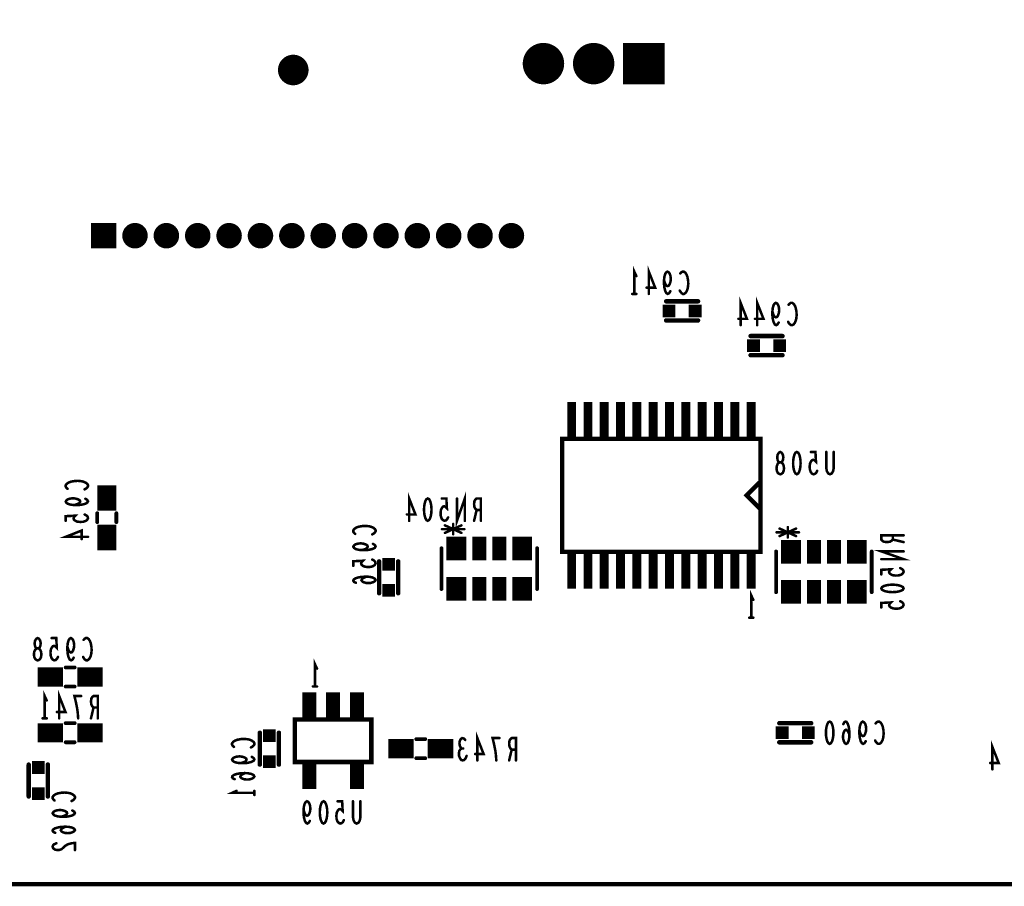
# Model space of a CAD drawing. Extents: x 0 to 8.86, y -3.29 to 6.3.
# Tile 4 of 129: x 1.41 to 2.95, y 0 to 1.36. Entities that reach past the tile are written whole.
import ezdxf

# ---------------------------------------------------------------- set-up
doc = ezdxf.new("R2010")
doc.units = 0
doc.layers.get('0').update_dxf_attribs({"color": 3, "linetype": 'CONTINUOUS'})

# ---------------------------------------------------------------- blocks, each defined once
blk = doc.blocks.new('PAD_R1')
at = {"const_width": 0.5}
blk.add_lwpolyline([(0.25, 0, 1), (-0.25, 0, 1)], format="xyb", close=True, dxfattribs=at)
blk = doc.blocks.new('PAD_S1')
at = {"const_width": 1}
blk.add_lwpolyline([(-0.5, 0), (0.5, 0)], dxfattribs=at)

msp = doc.modelspace()

# ---------------------------------------------------------------- linework, layer by layer
for points, const_width in [([(0, 0), (0, 6.29921), (8.85827, 6.29921), (8.85827, 0)], 0.007), ([(2.57051, 0.52142), (2.25949, 0.52142), (2.25949, 0.69858), (2.57051, 0.69858)], 0.007), ([(2.6015, 0.64313), (2.59963, 0.64371), (2.5975, 0.64546), (2.59617, 0.64838), (2.59563, 0.65246), (2.59617, 0.65655), (2.59777, 0.66005), (2.60017, 0.6618), (2.60283, 0.6618), (2.60443, 0.66296), (2.60577, 0.66588), (2.6063, 0.66996), (2.6055, 0.67405), (2.60363, 0.67696), (2.6015, 0.67813), (2.59937, 0.67696), (2.5975, 0.67405), (2.5967, 0.66996), (2.59723, 0.66588), (2.59857, 0.66296), (2.60017, 0.6618), (2.60283, 0.6618), (2.60523, 0.66005), (2.60683, 0.65655), (2.60737, 0.65246), (2.60683, 0.64838), (2.6055, 0.64546), (2.60337, 0.64371)], 0.004), ([(2.6275, 0.67813), (2.62963, 0.67696), (2.63123, 0.67405), (2.6323, 0.67055), (2.6331, 0.66588), (2.63337, 0.66063), (2.6331, 0.65538), (2.6323, 0.65071), (2.63123, 0.64721), (2.62963, 0.6443), (2.6275, 0.64313), (2.62537, 0.6443), (2.62377, 0.64721), (2.6227, 0.65071), (2.6219, 0.65538), (2.62163, 0.66063), (2.6219, 0.66588), (2.6227, 0.67055), (2.62377, 0.67405), (2.62537, 0.67696)], 0.004), ([(2.0485, 0.60513), (2.05063, 0.60396), (2.05223, 0.60105), (2.0533, 0.59755), (2.0541, 0.59288), (2.05437, 0.58763), (2.0541, 0.58238), (2.0533, 0.57771), (2.05223, 0.57421), (2.05063, 0.5713), (2.0485, 0.57013), (2.04637, 0.5713), (2.04477, 0.57421), (2.0437, 0.57771), (2.0429, 0.58238), (2.04263, 0.58763), (2.0429, 0.59288), (2.0437, 0.59755), (2.04477, 0.60105), (2.04637, 0.60396)], 0.004), ([(2.76, 0.464), (2.76117, 0.46613), (2.76408, 0.46773), (2.76758, 0.4688), (2.77225, 0.4696), (2.7775, 0.46987), (2.78275, 0.4696), (2.78742, 0.4688), (2.79092, 0.46773), (2.79383, 0.46613), (2.795, 0.464), (2.79383, 0.46187), (2.79092, 0.46027), (2.78742, 0.4592), (2.78275, 0.4584), (2.7775, 0.45813), (2.77225, 0.4584), (2.76758, 0.4592), (2.76408, 0.46027), (2.76117, 0.46187)], 0.004), ([(1.4365, 0.35113), (1.43463, 0.35171), (1.4325, 0.35346), (1.43117, 0.35638), (1.43063, 0.36046), (1.43117, 0.36455), (1.43277, 0.36805), (1.43517, 0.3698), (1.43783, 0.3698), (1.43943, 0.37096), (1.44077, 0.37388), (1.4413, 0.37796), (1.4405, 0.38205), (1.43863, 0.38496), (1.4365, 0.38613), (1.43437, 0.38496), (1.4325, 0.38205), (1.4317, 0.37796), (1.43223, 0.37388), (1.43357, 0.37096), (1.43517, 0.3698), (1.43783, 0.3698), (1.44023, 0.36805), (1.44183, 0.36455), (1.44237, 0.36046), (1.44183, 0.35638), (1.4405, 0.35346), (1.43837, 0.35171)], 0.004), ([(1.84, 0.1916), (1.84, 0.2584), (1.96, 0.2584), (1.96, 0.1916), (1.84, 0.1916), (1.84, 0.2584), (1.96, 0.2584), (1.96, 0.1916)], 0.007), ([(2.679, 0.255), (2.68113, 0.25383), (2.68273, 0.25092), (2.6838, 0.24742), (2.6846, 0.24275), (2.68487, 0.2375), (2.6846, 0.23225), (2.6838, 0.22758), (2.68273, 0.22408), (2.68113, 0.22117), (2.679, 0.22), (2.67687, 0.22117), (2.67527, 0.22408), (2.6742, 0.22758), (2.6734, 0.23225), (2.67313, 0.2375), (2.6734, 0.24275), (2.6742, 0.24742), (2.67527, 0.25092), (2.67687, 0.25383)], 0.004), ([(1.885, 0.13), (1.88713, 0.12883), (1.88873, 0.12592), (1.8898, 0.12242), (1.8906, 0.11775), (1.89087, 0.1125), (1.8906, 0.10725), (1.8898, 0.10258), (1.88873, 0.09908), (1.88713, 0.09617), (1.885, 0.095), (1.88287, 0.09617), (1.88127, 0.09908), (1.8802, 0.10258), (1.8794, 0.10725), (1.87913, 0.1125), (1.8794, 0.11775), (1.8802, 0.12242), (1.88127, 0.12592), (1.88287, 0.12883)], 0.004)]:
    msp.add_lwpolyline(points, close=True, dxfattribs=dict(const_width=const_width))
for points, const_width in [([(2.3725, 0.92613), (2.3725, 0.96113), (2.3757, 0.95413)], 0.004), ([(2.3953, 0.92613), (2.3953, 0.96113), (2.40517, 0.93605), (2.39183, 0.93605)], 0.004), ([(2.42903, 0.93021), (2.42717, 0.9273), (2.42503, 0.92613), (2.4229, 0.9273), (2.42103, 0.9308), (2.4197, 0.93605), (2.41917, 0.9413), (2.41917, 0.94771), (2.4197, 0.95296), (2.42103, 0.95763), (2.42263, 0.95996), (2.4245, 0.96113), (2.42663, 0.95996), (2.42823, 0.95763), (2.4293, 0.95413), (2.42983, 0.94946), (2.4293, 0.94538), (2.42797, 0.9413), (2.42637, 0.93896), (2.4245, 0.93838), (2.42237, 0.93955), (2.42077, 0.94246), (2.41917, 0.94771)], 0.004), ([(2.44463, 0.95821), (2.44623, 0.95996), (2.4481, 0.96113), (2.45023, 0.96113), (2.45263, 0.95938), (2.4545, 0.95646), (2.45583, 0.95296), (2.4569, 0.94713), (2.45717, 0.94188), (2.45663, 0.93663), (2.45583, 0.93313), (2.45423, 0.92963), (2.45237, 0.9273), (2.4505, 0.92613), (2.44863, 0.92613), (2.44677, 0.9273), (2.44517, 0.92905), (2.44383, 0.93138)], 0.004), ([(2.3757, 0.92613), (2.3693, 0.92613)], 0.004), ([(2.47248, 0.91451), (2.42248, 0.91451)], 0.007), ([(2.47248, 0.91451), (2.42248, 0.91451)], 0.007), ([(2.5393, 0.87713), (2.5393, 0.91213), (2.54917, 0.88705), (2.53583, 0.88705)], 0.004), ([(2.5653, 0.87713), (2.5653, 0.91213), (2.57517, 0.88705), (2.56183, 0.88705)], 0.004), ([(2.59903, 0.88121), (2.59717, 0.8783), (2.59503, 0.87713), (2.5929, 0.8783), (2.59103, 0.8818), (2.5897, 0.88705), (2.58917, 0.8923), (2.58917, 0.89871), (2.5897, 0.90396), (2.59103, 0.90863), (2.59263, 0.91096), (2.5945, 0.91213), (2.59663, 0.91096), (2.59823, 0.90863), (2.5993, 0.90513), (2.59983, 0.90046), (2.5993, 0.89638), (2.59797, 0.8923), (2.59637, 0.88996), (2.5945, 0.88938), (2.59237, 0.89055), (2.59077, 0.89346), (2.58917, 0.89871)], 0.004), ([(2.61463, 0.90921), (2.61623, 0.91096), (2.6181, 0.91213), (2.62023, 0.91213), (2.62263, 0.91038), (2.6245, 0.90746), (2.62583, 0.90396), (2.6269, 0.89813), (2.62717, 0.89288), (2.62663, 0.88763), (2.62583, 0.88413), (2.62423, 0.88063), (2.62237, 0.8783), (2.6205, 0.87713), (2.61863, 0.87713), (2.61677, 0.8783), (2.61517, 0.88005), (2.61383, 0.88238)], 0.004), ([(2.47248, 0.88451), (2.42248, 0.88451)], 0.007), ([(2.47248, 0.88451), (2.42248, 0.88451)], 0.007), ([(2.605, 0.86), (2.555, 0.86)], 0.007), ([(2.605, 0.86), (2.555, 0.86)], 0.007), ([(2.605, 0.83), (2.555, 0.83)], 0.007), ([(2.605, 0.83), (2.555, 0.83)], 0.007), ([(2.27425, 0.69654), (2.27425, 0.75654)], 0.014), ([(2.29984, 0.69654), (2.29984, 0.75654)], 0.014), ([(2.32543, 0.69654), (2.32543, 0.75654)], 0.014), ([(2.35102, 0.69654), (2.35102, 0.75654)], 0.014), ([(2.37661, 0.69654), (2.37661, 0.75654)], 0.014), ([(2.4022, 0.69654), (2.4022, 0.75654)], 0.014), ([(2.4278, 0.69654), (2.4278, 0.75654)], 0.014), ([(2.45339, 0.69654), (2.45339, 0.75654)], 0.014), ([(2.47898, 0.69654), (2.47898, 0.75654)], 0.014), ([(2.50457, 0.69654), (2.50457, 0.75654)], 0.014), ([(2.53016, 0.69654), (2.53016, 0.75654)], 0.014), ([(2.55575, 0.69654), (2.55575, 0.75654)], 0.014), ([(2.26145, 0.52142), (2.25949, 0.52142), (2.25949, 0.69858), (2.26145, 0.69858)], 0.007), ([(2.56855, 0.69858), (2.57051, 0.69858), (2.57051, 0.52142), (2.56855, 0.52142)], 0.007), ([(2.65937, 0.64838), (2.65777, 0.64546), (2.6559, 0.64371), (2.6535, 0.64313), (2.6511, 0.6443), (2.64923, 0.64663), (2.6479, 0.65071), (2.64763, 0.65538), (2.64817, 0.66005), (2.6495, 0.66296), (2.65137, 0.6653), (2.65323, 0.66588), (2.6551, 0.6653), (2.6575, 0.66296), (2.6567, 0.67813), (2.6495, 0.67813)], 0.004), ([(2.68537, 0.67813), (2.68537, 0.65305), (2.6843, 0.6478), (2.68217, 0.6443), (2.6795, 0.64313), (2.67683, 0.6443), (2.6747, 0.6478), (2.67363, 0.65305), (2.67363, 0.67813)], 0.004), ([(1.48342, 0.62026), (1.48167, 0.62186), (1.4805, 0.62373), (1.4805, 0.62586), (1.48225, 0.62826), (1.48517, 0.63013), (1.48867, 0.63146), (1.4945, 0.63253), (1.49975, 0.6328), (1.505, 0.63226), (1.5085, 0.63146), (1.512, 0.62986), (1.51433, 0.628), (1.5155, 0.62613), (1.5155, 0.62426), (1.51433, 0.6224), (1.51258, 0.6208), (1.51025, 0.61946)], 0.004), ([(1.545, 0.586), (1.545, 0.626)], 0.03), ([(2.56855, 0.62969), (2.54886, 0.61), (2.56855, 0.59031)], 0.007), ([(2.56855, 0.62969), (2.54886, 0.61), (2.56855, 0.59031)], 0.007), ([(1.51142, 0.60466), (1.51433, 0.6028), (1.5155, 0.60066), (1.51433, 0.59853), (1.51083, 0.59666), (1.50558, 0.59533), (1.50033, 0.5948), (1.49392, 0.5948), (1.48867, 0.59533), (1.484, 0.59666), (1.48167, 0.59826), (1.4805, 0.60013), (1.48167, 0.60226), (1.484, 0.60386), (1.4875, 0.60493), (1.49217, 0.60546), (1.49625, 0.60493), (1.50033, 0.6036), (1.50267, 0.602), (1.50325, 0.60013), (1.50208, 0.598), (1.49917, 0.5964), (1.49392, 0.5948)], 0.004), ([(2.0193, 0.57013), (2.0193, 0.60513), (2.02917, 0.58005), (2.01583, 0.58005)], 0.004), ([(2.08037, 0.57538), (2.07877, 0.57246), (2.0769, 0.57071), (2.0745, 0.57013), (2.0721, 0.5713), (2.07023, 0.57363), (2.0689, 0.57771), (2.06863, 0.58238), (2.06917, 0.58705), (2.0705, 0.58996), (2.07237, 0.5923), (2.07423, 0.59288), (2.0761, 0.5923), (2.0785, 0.58996), (2.0777, 0.60513), (2.0705, 0.60513)], 0.004), ([(2.10663, 0.57013), (2.10663, 0.60513), (2.09437, 0.57013), (2.09437, 0.60513)], 0.004), ([(2.13183, 0.57013), (2.13183, 0.60513), (2.12517, 0.60513), (2.12303, 0.60338), (2.1217, 0.60105), (2.12117, 0.59638), (2.1217, 0.59171), (2.1233, 0.5888), (2.12517, 0.58705), (2.13183, 0.58705)], 0.004), ([(2.12517, 0.58705), (2.12117, 0.57013)], 0.004), ([(1.51025, 0.58), (1.51317, 0.5784), (1.51492, 0.57653), (1.5155, 0.57413), (1.51433, 0.57173), (1.512, 0.56986), (1.50792, 0.56853), (1.50325, 0.56826), (1.49858, 0.5688), (1.49567, 0.57013), (1.49333, 0.572), (1.49275, 0.57386), (1.49333, 0.57573), (1.49567, 0.57813), (1.4805, 0.57733), (1.4805, 0.57013)], 0.004), ([(1.53, 0.582), (1.53, 0.568)], 0.006), ([(1.53, 0.582), (1.53, 0.568)], 0.006), ([(1.545, 0.524), (1.545, 0.564)], 0.03), ([(1.56, 0.582), (1.56, 0.568)], 0.006), ([(1.56, 0.582), (1.56, 0.568)], 0.006), ([(1.5155, 0.54493), (1.4805, 0.54493), (1.50558, 0.5548), (1.50558, 0.54146)], 0.004), ([(1.93456, 0.54953), (1.93281, 0.55113), (1.93164, 0.553), (1.93164, 0.55513), (1.93339, 0.55753), (1.93631, 0.5594), (1.93981, 0.56073), (1.94564, 0.5618), (1.95089, 0.56207), (1.95614, 0.56153), (1.95964, 0.56073), (1.96314, 0.55913), (1.96547, 0.55727), (1.96664, 0.5554), (1.96664, 0.55353), (1.96547, 0.55167), (1.96372, 0.55007), (1.96139, 0.54873)], 0.004), ([(2.07083, 0.557), (2.10583, 0.557)], 0.004), ([(2.07083, 0.557), (2.10583, 0.557)], 0.004), ([(2.10117, 0.56287), (2.0755, 0.55113)], 0.004), ([(2.10117, 0.55113), (2.0755, 0.56287)], 0.004), ([(2.10117, 0.56287), (2.0755, 0.55113)], 0.004), ([(2.10117, 0.55113), (2.0755, 0.56287)], 0.004), ([(2.09328, 0.508), (2.09328, 0.545)], 0.031), ([(2.08833, 0.565), (2.08833, 0.549)], 0.004), ([(2.08833, 0.565), (2.08833, 0.549)], 0.004), ([(2.19672, 0.508), (2.19672, 0.545)], 0.031), ([(2.62617, 0.55787), (2.6005, 0.54613)], 0.004), ([(2.62617, 0.54613), (2.6005, 0.55787)], 0.004), ([(2.62617, 0.55787), (2.6005, 0.54613)], 0.004), ([(2.62617, 0.54613), (2.6005, 0.55787)], 0.004), ([(2.61333, 0.56), (2.61333, 0.544)], 0.004), ([(2.61333, 0.56), (2.61333, 0.544)], 0.004), ([(2.12926, 0.508), (2.12926, 0.545)], 0.022), ([(2.16074, 0.508), (2.16074, 0.545)], 0.022), ([(2.59583, 0.552), (2.63083, 0.552)], 0.004), ([(2.59583, 0.552), (2.63083, 0.552)], 0.004), ([(2.61828, 0.503), (2.61828, 0.54)], 0.031), ([(2.65426, 0.503), (2.65426, 0.54)], 0.022), ([(2.68574, 0.503), (2.68574, 0.54)], 0.022), ([(2.72172, 0.503), (2.72172, 0.54)], 0.031), ([(2.795, 0.54733), (2.76, 0.54733), (2.76, 0.54067), (2.76175, 0.53853), (2.76408, 0.5372), (2.76875, 0.53667), (2.77342, 0.5372), (2.77633, 0.5388), (2.77808, 0.54067), (2.77808, 0.54733)], 0.004), ([(2.77808, 0.54067), (2.795, 0.53667)], 0.004), ([(1.96256, 0.53393), (1.96547, 0.53207), (1.96664, 0.52993), (1.96547, 0.5278), (1.96197, 0.52593), (1.95672, 0.5246), (1.95147, 0.52407), (1.94506, 0.52407), (1.93981, 0.5246), (1.93514, 0.52593), (1.93281, 0.52753), (1.93164, 0.5294), (1.93281, 0.53153), (1.93514, 0.53313), (1.93864, 0.5342), (1.94331, 0.53473), (1.94739, 0.5342), (1.95147, 0.53287), (1.95381, 0.53127), (1.95439, 0.5294), (1.95322, 0.52727), (1.95031, 0.52567), (1.94506, 0.52407)], 0.004), ([(2.07, 0.527), (2.07, 0.463)], 0.006), ([(2.07, 0.527), (2.07, 0.463)], 0.006), ([(2.22, 0.463), (2.22, 0.527)], 0.006), ([(2.22, 0.527), (2.22, 0.463)], 0.006), ([(2.27425, 0.46346), (2.27425, 0.52346)], 0.014), ([(2.29984, 0.46346), (2.29984, 0.52346)], 0.014), ([(2.32543, 0.46346), (2.32543, 0.52346)], 0.014), ([(2.35102, 0.46346), (2.35102, 0.52346)], 0.014), ([(2.37661, 0.46346), (2.37661, 0.52346)], 0.014), ([(2.4022, 0.46346), (2.4022, 0.52346)], 0.014), ([(2.4278, 0.46346), (2.4278, 0.52346)], 0.014), ([(2.45339, 0.46346), (2.45339, 0.52346)], 0.014), ([(2.47898, 0.46346), (2.47898, 0.52346)], 0.014), ([(2.50457, 0.46346), (2.50457, 0.52346)], 0.014), ([(2.53016, 0.46346), (2.53016, 0.52346)], 0.014), ([(2.55575, 0.46346), (2.55575, 0.52346)], 0.014), ([(1.96139, 0.50927), (1.96431, 0.50767), (1.96606, 0.5058), (1.96664, 0.5034), (1.96547, 0.501), (1.96314, 0.49913), (1.95906, 0.4978), (1.95439, 0.49753), (1.94972, 0.49807), (1.94681, 0.4994), (1.94447, 0.50127), (1.94389, 0.50313), (1.94447, 0.505), (1.94681, 0.5074), (1.93164, 0.5066), (1.93164, 0.4994)], 0.004), ([(1.97214, 0.5064), (1.97214, 0.4564)], 0.007), ([(1.97214, 0.5064), (1.97214, 0.4564)], 0.007), ([(2.00214, 0.5064), (2.00214, 0.4564)], 0.007), ([(2.00214, 0.5064), (2.00214, 0.4564)], 0.007), ([(2.595, 0.522), (2.595, 0.458)], 0.006), ([(2.595, 0.522), (2.595, 0.458)], 0.006), ([(2.745, 0.458), (2.745, 0.522)], 0.006), ([(2.745, 0.522), (2.745, 0.458)], 0.006), ([(2.795, 0.52213), (2.76, 0.52213), (2.795, 0.50987), (2.76, 0.50987)], 0.004), ([(2.09328, 0.445), (2.09328, 0.482)], 0.031), ([(2.19672, 0.445), (2.19672, 0.482)], 0.031), ([(2.78975, 0.49587), (2.79267, 0.49427), (2.79442, 0.4924), (2.795, 0.49), (2.79383, 0.4876), (2.7915, 0.48573), (2.78742, 0.4844), (2.78275, 0.48413), (2.77808, 0.48467), (2.77517, 0.486), (2.77283, 0.48787), (2.77225, 0.48973), (2.77283, 0.4916), (2.77517, 0.494), (2.76, 0.4932), (2.76, 0.486)], 0.004), ([(1.95206, 0.48247), (1.94797, 0.4806), (1.94564, 0.479), (1.94447, 0.47687), (1.94564, 0.475), (1.94797, 0.47367), (1.95147, 0.4726), (1.95556, 0.47233), (1.95906, 0.4726), (1.96256, 0.47367), (1.96547, 0.47527), (1.96664, 0.47713), (1.96547, 0.47927), (1.96197, 0.48113), (1.95672, 0.4822), (1.95089, 0.48247), (1.94331, 0.48193), (1.93922, 0.48113), (1.93514, 0.4798), (1.93222, 0.47793), (1.93164, 0.47607), (1.93281, 0.4742), (1.93572, 0.47287)], 0.004), ([(2.12926, 0.445), (2.12926, 0.482)], 0.022), ([(2.16074, 0.445), (2.16074, 0.482)], 0.022), ([(2.61828, 0.44), (2.61828, 0.477)], 0.031), ([(2.65426, 0.44), (2.65426, 0.477)], 0.022), ([(2.68574, 0.44), (2.68574, 0.477)], 0.022), ([(2.72172, 0.44), (2.72172, 0.477)], 0.031), ([(2.556, 0.418), (2.556, 0.453), (2.5592, 0.446)], 0.004), ([(2.556, 0.418), (2.556, 0.453), (2.5592, 0.446)], 0.004), ([(2.78975, 0.44387), (2.79267, 0.44227), (2.79442, 0.4404), (2.795, 0.438), (2.79383, 0.4356), (2.7915, 0.43373), (2.78742, 0.4324), (2.78275, 0.43213), (2.77808, 0.43267), (2.77517, 0.434), (2.77283, 0.43587), (2.77225, 0.43773), (2.77283, 0.4396), (2.77517, 0.442), (2.76, 0.4412), (2.76, 0.434)], 0.004), ([(2.5592, 0.418), (2.5528, 0.418)], 0.004), ([(2.5592, 0.418), (2.5528, 0.418)], 0.004), ([(1.46837, 0.35638), (1.46677, 0.35346), (1.4649, 0.35171), (1.4625, 0.35113), (1.4601, 0.3523), (1.45823, 0.35463), (1.4569, 0.35871), (1.45663, 0.36338), (1.45717, 0.36805), (1.4585, 0.37096), (1.46037, 0.3733), (1.46223, 0.37388), (1.4641, 0.3733), (1.4665, 0.37096), (1.4657, 0.38613), (1.4585, 0.38613)], 0.004), ([(1.49303, 0.35521), (1.49117, 0.3523), (1.48903, 0.35113), (1.4869, 0.3523), (1.48503, 0.3558), (1.4837, 0.36105), (1.48317, 0.3663), (1.48317, 0.37271), (1.4837, 0.37796), (1.48503, 0.38263), (1.48663, 0.38496), (1.4885, 0.38613), (1.49063, 0.38496), (1.49223, 0.38263), (1.4933, 0.37913), (1.49383, 0.37446), (1.4933, 0.37038), (1.49197, 0.3663), (1.49037, 0.36396), (1.4885, 0.36338), (1.48637, 0.36455), (1.48477, 0.36746), (1.48317, 0.37271)], 0.004), ([(1.50863, 0.38321), (1.51023, 0.38496), (1.5121, 0.38613), (1.51423, 0.38613), (1.51663, 0.38438), (1.5185, 0.38146), (1.51983, 0.37796), (1.5209, 0.37213), (1.52117, 0.36688), (1.52063, 0.36163), (1.51983, 0.35813), (1.51823, 0.35463), (1.51637, 0.3523), (1.5145, 0.35113), (1.51263, 0.35113), (1.51077, 0.3523), (1.50917, 0.35405), (1.50783, 0.35638)], 0.004), ([(1.4365, 0.325), (1.4765, 0.325)], 0.03), ([(1.4945, 0.34), (1.4805, 0.34)], 0.006), ([(1.4945, 0.34), (1.4805, 0.34)], 0.006), ([(1.4985, 0.325), (1.5385, 0.325)], 0.03), ([(1.8715, 0.31013), (1.8715, 0.34513), (1.8747, 0.33813)], 0.004), ([(1.4945, 0.31), (1.4805, 0.31)], 0.006), ([(1.4945, 0.31), (1.4805, 0.31)], 0.006), ([(1.8626, 0.25565), (1.8626, 0.30065)], 0.022), ([(1.8747, 0.31013), (1.8683, 0.31013)], 0.004), ([(1.9, 0.25565), (1.9, 0.30065)], 0.022), ([(1.9374, 0.25565), (1.9374, 0.30065)], 0.022), ([(1.4475, 0.26013), (1.4475, 0.29513), (1.4507, 0.28813)], 0.004), ([(1.4703, 0.26013), (1.4703, 0.29513), (1.48017, 0.27005), (1.46683, 0.27005)], 0.004), ([(1.50003, 0.26013), (1.4995, 0.26771), (1.4987, 0.27413), (1.49763, 0.27996), (1.4963, 0.28638), (1.49417, 0.29513), (1.50483, 0.29513)], 0.004), ([(1.53083, 0.26013), (1.53083, 0.29513), (1.52417, 0.29513), (1.52203, 0.29338), (1.5207, 0.29105), (1.52017, 0.28638), (1.5207, 0.28171), (1.5223, 0.2788), (1.52417, 0.27705), (1.53083, 0.27705)], 0.004), ([(1.52417, 0.27705), (1.52017, 0.26013)], 0.004), ([(1.4365, 0.2375), (1.4765, 0.2375)], 0.03), ([(1.4507, 0.26013), (1.4443, 0.26013)], 0.004), ([(1.4945, 0.2525), (1.4805, 0.2525)], 0.006), ([(1.4945, 0.2525), (1.4805, 0.2525)], 0.006), ([(1.4985, 0.2375), (1.5385, 0.2375)], 0.03), ([(2.65, 0.2525), (2.6, 0.2525)], 0.007), ([(2.65, 0.2525), (2.6, 0.2525)], 0.007), ([(2.71007, 0.23458), (2.7082, 0.23867), (2.7066, 0.241), (2.70447, 0.24217), (2.7026, 0.241), (2.70127, 0.23867), (2.7002, 0.23517), (2.69993, 0.23108), (2.7002, 0.22758), (2.70127, 0.22408), (2.70287, 0.22117), (2.70473, 0.22), (2.70687, 0.22117), (2.70873, 0.22467), (2.7098, 0.22992), (2.71007, 0.23575), (2.70953, 0.24333), (2.70873, 0.24742), (2.7074, 0.2515), (2.70553, 0.25442), (2.70367, 0.255), (2.7018, 0.25383), (2.70047, 0.25092)], 0.004), ([(2.73553, 0.22408), (2.73367, 0.22117), (2.73153, 0.22), (2.7294, 0.22117), (2.72753, 0.22467), (2.7262, 0.22992), (2.72567, 0.23517), (2.72567, 0.24158), (2.7262, 0.24683), (2.72753, 0.2515), (2.72913, 0.25383), (2.731, 0.255), (2.73313, 0.25383), (2.73473, 0.2515), (2.7358, 0.248), (2.73633, 0.24333), (2.7358, 0.23925), (2.73447, 0.23517), (2.73287, 0.23283), (2.731, 0.23225), (2.72887, 0.23342), (2.72727, 0.23633), (2.72567, 0.24158)], 0.004), ([(2.75113, 0.25208), (2.75273, 0.25383), (2.7546, 0.255), (2.75673, 0.255), (2.75913, 0.25325), (2.761, 0.25033), (2.76233, 0.24683), (2.7634, 0.241), (2.76367, 0.23575), (2.76313, 0.2305), (2.76233, 0.227), (2.76073, 0.2235), (2.75887, 0.22117), (2.757, 0.22), (2.75513, 0.22), (2.75327, 0.22117), (2.75167, 0.22292), (2.75033, 0.22525)], 0.004), ([(1.785, 0.2375), (1.785, 0.1875)], 0.007), ([(1.785, 0.2375), (1.785, 0.1875)], 0.007), ([(1.815, 0.2375), (1.815, 0.1875)], 0.007), ([(1.815, 0.2375), (1.815, 0.1875)], 0.007), ([(2.1263, 0.19413), (2.1263, 0.22913), (2.13617, 0.20405), (2.12283, 0.20405)], 0.004), ([(1.4945, 0.2225), (1.4805, 0.2225)], 0.006), ([(1.4945, 0.2225), (1.4805, 0.2225)], 0.006), ([(1.74442, 0.21526), (1.74267, 0.21686), (1.7415, 0.21873), (1.7415, 0.22086), (1.74325, 0.22326), (1.74617, 0.22513), (1.74967, 0.22646), (1.7555, 0.22753), (1.76075, 0.2278), (1.766, 0.22726), (1.7695, 0.22646), (1.773, 0.22486), (1.77533, 0.223), (1.7765, 0.22113), (1.7765, 0.21926), (1.77533, 0.2174), (1.77358, 0.2158), (1.77125, 0.21446)], 0.004), ([(1.9865, 0.2125), (2.0265, 0.2125)], 0.03), ([(2.0445, 0.2275), (2.0305, 0.2275)], 0.006), ([(2.0445, 0.2275), (2.0305, 0.2275)], 0.006), ([(2.0485, 0.2125), (2.0885, 0.2125)], 0.03), ([(2.10163, 0.2128), (2.10003, 0.21455), (2.0987, 0.21746), (2.09817, 0.22096), (2.0987, 0.22446), (2.10003, 0.22738), (2.10243, 0.22913), (2.10483, 0.22855), (2.10723, 0.22621)], 0.004), ([(2.15603, 0.19413), (2.1555, 0.20171), (2.1547, 0.20813), (2.15363, 0.21396), (2.1523, 0.22038), (2.15017, 0.22913), (2.16083, 0.22913)], 0.004), ([(2.18683, 0.19413), (2.18683, 0.22913), (2.18017, 0.22913), (2.17803, 0.22738), (2.1767, 0.22505), (2.17617, 0.22038), (2.1767, 0.21571), (2.1783, 0.2128), (2.18017, 0.21105), (2.18683, 0.21105)], 0.004), ([(2.65, 0.2225), (2.6, 0.2225)], 0.007), ([(2.65, 0.2225), (2.6, 0.2225)], 0.007), ([(2.9343, 0.18013), (2.9343, 0.21513), (2.94417, 0.19005), (2.93083, 0.19005)], 0.004), ([(1.77242, 0.19966), (1.77533, 0.1978), (1.7765, 0.19566), (1.77533, 0.19353), (1.77183, 0.19166), (1.76658, 0.19033), (1.76133, 0.1898), (1.75492, 0.1898), (1.74967, 0.19033), (1.745, 0.19166), (1.74267, 0.19326), (1.7415, 0.19513), (1.74267, 0.19726), (1.745, 0.19886), (1.7485, 0.19993), (1.75317, 0.20046), (1.75725, 0.19993), (1.76133, 0.1986), (1.76367, 0.197), (1.76425, 0.19513), (1.76308, 0.193), (1.76017, 0.1914), (1.75492, 0.1898)], 0.004), ([(1.8626, 0.14935), (1.8626, 0.19435)], 0.022), ([(1.9374, 0.14935), (1.9374, 0.19435)], 0.022), ([(2.10937, 0.20113), (2.10777, 0.19705), (2.10563, 0.19471), (2.10323, 0.19413), (2.1011, 0.19471), (2.09897, 0.19763), (2.09763, 0.20113), (2.09737, 0.20463), (2.0979, 0.20871), (2.09977, 0.21163), (2.10163, 0.2128), (2.10403, 0.2128)], 0.004), ([(2.18017, 0.21105), (2.17617, 0.19413)], 0.004), ([(1.4225, 0.1875), (1.4225, 0.1375)], 0.007), ([(1.4225, 0.1875), (1.4225, 0.1375)], 0.007), ([(1.4525, 0.1875), (1.4525, 0.1375)], 0.007), ([(1.4525, 0.1875), (1.4525, 0.1375)], 0.007), ([(2.0445, 0.1975), (2.0305, 0.1975)], 0.006), ([(2.0445, 0.1975), (2.0305, 0.1975)], 0.006), ([(1.76192, 0.1742), (1.75783, 0.17233), (1.7555, 0.17073), (1.75433, 0.1686), (1.7555, 0.16673), (1.75783, 0.1654), (1.76133, 0.16433), (1.76542, 0.16406), (1.76892, 0.16433), (1.77242, 0.1654), (1.77533, 0.167), (1.7765, 0.16886), (1.77533, 0.171), (1.77183, 0.17286), (1.76658, 0.17393), (1.76075, 0.1742), (1.75317, 0.17366), (1.74908, 0.17286), (1.745, 0.17153), (1.74208, 0.16966), (1.7415, 0.1678), (1.74267, 0.16593), (1.74558, 0.1646)], 0.004), ([(1.46292, 0.13113), (1.46117, 0.13273), (1.46, 0.1346), (1.46, 0.13673), (1.46175, 0.13913), (1.46467, 0.141), (1.46817, 0.14233), (1.474, 0.1434), (1.47925, 0.14367), (1.4845, 0.14313), (1.488, 0.14233), (1.4915, 0.14073), (1.49383, 0.13887), (1.495, 0.137), (1.495, 0.13513), (1.49383, 0.13327), (1.49208, 0.13167), (1.48975, 0.13033)], 0.004), ([(1.7765, 0.14313), (1.7415, 0.14313), (1.7485, 0.14633)], 0.004), ([(1.7765, 0.14633), (1.7765, 0.13993)], 0.004), ([(1.86353, 0.09908), (1.86167, 0.09617), (1.85953, 0.095), (1.8574, 0.09617), (1.85553, 0.09967), (1.8542, 0.10492), (1.85367, 0.11017), (1.85367, 0.11658), (1.8542, 0.12183), (1.85553, 0.1265), (1.85713, 0.12883), (1.859, 0.13), (1.86113, 0.12883), (1.86273, 0.1265), (1.8638, 0.123), (1.86433, 0.11833), (1.8638, 0.11425), (1.86247, 0.11017), (1.86087, 0.10783), (1.859, 0.10725), (1.85687, 0.10842), (1.85527, 0.11133), (1.85367, 0.11658)], 0.004), ([(1.91687, 0.10025), (1.91527, 0.09733), (1.9134, 0.09558), (1.911, 0.095), (1.9086, 0.09617), (1.90673, 0.0985), (1.9054, 0.10258), (1.90513, 0.10725), (1.90567, 0.11192), (1.907, 0.11483), (1.90887, 0.11717), (1.91073, 0.11775), (1.9126, 0.11717), (1.915, 0.11483), (1.9142, 0.13), (1.907, 0.13)], 0.004), ([(1.94287, 0.13), (1.94287, 0.10492), (1.9418, 0.09967), (1.93967, 0.09617), (1.937, 0.095), (1.93433, 0.09617), (1.9322, 0.09967), (1.93113, 0.10492), (1.93113, 0.13)], 0.004), ([(1.49092, 0.11553), (1.49383, 0.11367), (1.495, 0.11153), (1.49383, 0.1094), (1.49033, 0.10753), (1.48508, 0.1062), (1.47983, 0.10567), (1.47342, 0.10567), (1.46817, 0.1062), (1.4635, 0.10753), (1.46117, 0.10913), (1.46, 0.111), (1.46117, 0.11313), (1.4635, 0.11473), (1.467, 0.1158), (1.47167, 0.11633), (1.47575, 0.1158), (1.47983, 0.11447), (1.48217, 0.11287), (1.48275, 0.111), (1.48158, 0.10887), (1.47867, 0.10727), (1.47342, 0.10567)], 0.004), ([(1.48042, 0.09007), (1.47633, 0.0882), (1.474, 0.0866), (1.47283, 0.08447), (1.474, 0.0826), (1.47633, 0.08127), (1.47983, 0.0802), (1.48392, 0.07993), (1.48742, 0.0802), (1.49092, 0.08127), (1.49383, 0.08287), (1.495, 0.08473), (1.49383, 0.08687), (1.49033, 0.08873), (1.48508, 0.0898), (1.47925, 0.09007), (1.47167, 0.08953), (1.46758, 0.08873), (1.4635, 0.0874), (1.46058, 0.08553), (1.46, 0.08367), (1.46117, 0.0818), (1.46408, 0.08047)], 0.004), ([(1.46583, 0.06407), (1.46233, 0.06247), (1.46058, 0.0606), (1.46, 0.05847), (1.46117, 0.0558), (1.46408, 0.05393), (1.46758, 0.0534), (1.47108, 0.05367), (1.474, 0.05473), (1.47983, 0.06007), (1.48392, 0.06247), (1.48975, 0.06407), (1.495, 0.0646), (1.495, 0.0534)], 0.004)]:
    msp.add_lwpolyline(points, dxfattribs=dict(const_width=const_width))

# ---------------------------------------------------------------- block references
for name, p, xscale, yscale in [('PAD_R1', (2.23002, 1.2875), 0.065, 0.065), ('PAD_R1', (2.30876, 1.2875), 0.065, 0.065), ('PAD_S1', (2.3875, 1.2875), 0.065, 0.065), ('PAD_R1', (1.8375, 1.2775), 0.048, 0.048), ('PAD_S1', (1.54, 1.0175), 0.04, 0.04), ('PAD_R1', (1.58921, 1.0175), 0.04, 0.04), ('PAD_R1', (1.63843, 1.0175), 0.04, 0.04), ('PAD_R1', (1.68764, 1.0175), 0.04, 0.04), ('PAD_R1', (1.73685, 1.0175), 0.04, 0.04), ('PAD_R1', (1.78606, 1.0175), 0.04, 0.04), ('PAD_R1', (1.83528, 1.0175), 0.04, 0.04), ('PAD_R1', (1.88449, 1.0175), 0.04, 0.04), ('PAD_R1', (1.9337, 1.0175), 0.04, 0.04), ('PAD_R1', (1.98291, 1.0175), 0.04, 0.04), ('PAD_R1', (2.03213, 1.0175), 0.04, 0.04), ('PAD_R1', (2.08134, 1.0175), 0.04, 0.04), ('PAD_R1', (2.13055, 1.0175), 0.04, 0.04), ('PAD_R1', (2.17976, 1.0175), 0.04, 0.04), ('PAD_R1', (2.44463, 0.95821), 0.004, 0.004), ('PAD_R1', (2.3757, 0.95413), 0.004, 0.004), ('PAD_R1', (2.41917, 0.94771), 0.004, 0.004), ('PAD_R1', (2.3693, 0.92613), 0.004, 0.004), ('PAD_R1', (2.3725, 0.92613), 0.004, 0.004), ('PAD_R1', (2.3757, 0.92613), 0.004, 0.004), ('PAD_R1', (2.39183, 0.93605), 0.004, 0.004), ('PAD_R1', (2.3953, 0.92613), 0.004, 0.004), ('PAD_R1', (2.42903, 0.93021), 0.004, 0.004), ('PAD_R1', (2.44383, 0.93138), 0.004, 0.004), ('PAD_R1', (2.42248, 0.91451), 0.007, 0.007), ('PAD_R1', (2.42248, 0.91451), 0.007, 0.007), ('PAD_R1', (2.47248, 0.91451), 0.007, 0.007), ('PAD_R1', (2.47248, 0.91451), 0.007, 0.007), ('PAD_S1', (2.42698, 0.89951), 0.02, 0.02), ('PAD_S1', (2.46798, 0.89951), 0.02, 0.02), ('PAD_R1', (2.58917, 0.89871), 0.004, 0.004), ('PAD_R1', (2.61463, 0.90921), 0.004, 0.004), ('PAD_R1', (2.42248, 0.88451), 0.007, 0.007), ('PAD_R1', (2.42248, 0.88451), 0.007, 0.007), ('PAD_R1', (2.47248, 0.88451), 0.007, 0.007), ('PAD_R1', (2.47248, 0.88451), 0.007, 0.007), ('PAD_R1', (2.53583, 0.88705), 0.004, 0.004), ('PAD_R1', (2.56183, 0.88705), 0.004, 0.004), ('PAD_R1', (2.59903, 0.88121), 0.004, 0.004), ('PAD_R1', (2.61383, 0.88238), 0.004, 0.004), ('PAD_R1', (2.5393, 0.87713), 0.004, 0.004), ('PAD_R1', (2.5653, 0.87713), 0.004, 0.004), ('PAD_S1', (2.5595, 0.845), 0.02, 0.02), ('PAD_R1', (2.555, 0.86), 0.007, 0.007), ('PAD_R1', (2.555, 0.86), 0.007, 0.007), ('PAD_S1', (2.6005, 0.845), 0.02, 0.02), ('PAD_R1', (2.605, 0.86), 0.007, 0.007), ('PAD_R1', (2.605, 0.86), 0.007, 0.007), ('PAD_R1', (2.555, 0.83), 0.007, 0.007), ('PAD_R1', (2.555, 0.83), 0.007, 0.007), ('PAD_R1', (2.605, 0.83), 0.007, 0.007), ('PAD_R1', (2.605, 0.83), 0.007, 0.007), ('PAD_R1', (2.26145, 0.69858), 0.007, 0.007), ('PAD_R1', (2.56855, 0.69858), 0.007, 0.007), ('PAD_R1', (2.6495, 0.67813), 0.004, 0.004), ('PAD_R1', (2.67363, 0.67813), 0.004, 0.004), ('PAD_R1', (2.68537, 0.67813), 0.004, 0.004), ('PAD_R1', (2.65937, 0.64838), 0.004, 0.004), ('PAD_R1', (1.48342, 0.62026), 0.004, 0.004), ('PAD_R1', (1.51025, 0.61946), 0.004, 0.004), ('PAD_R1', (2.56855, 0.62969), 0.007, 0.007), ('PAD_R1', (2.56855, 0.62969), 0.007, 0.007), ('PAD_R1', (1.51142, 0.60466), 0.004, 0.004), ('PAD_R1', (2.0705, 0.60513), 0.004, 0.004), ('PAD_R1', (2.09437, 0.60513), 0.004, 0.004), ('PAD_R1', (1.49392, 0.5948), 0.004, 0.004), ('PAD_R1', (2.12517, 0.58705), 0.004, 0.004), ('PAD_R1', (2.13183, 0.58705), 0.004, 0.004), ('PAD_R1', (2.56855, 0.59031), 0.007, 0.007), ('PAD_R1', (2.56855, 0.59031), 0.007, 0.007), ('PAD_R1', (1.4805, 0.57013), 0.004, 0.004), ('PAD_R1', (1.51025, 0.58), 0.004, 0.004), ('PAD_R1', (1.53, 0.582), 0.006, 0.006), ('PAD_R1', (1.53, 0.582), 0.006, 0.006), ('PAD_R1', (1.56, 0.582), 0.006, 0.006), ('PAD_R1', (1.56, 0.582), 0.006, 0.006), ('PAD_R1', (2.01583, 0.58005), 0.004, 0.004), ('PAD_R1', (2.0193, 0.57013), 0.004, 0.004), ('PAD_R1', (2.08037, 0.57538), 0.004, 0.004), ('PAD_R1', (2.10663, 0.57013), 0.004, 0.004), ('PAD_R1', (2.12117, 0.57013), 0.004, 0.004), ('PAD_R1', (2.13183, 0.57013), 0.004, 0.004), ('PAD_R1', (1.53, 0.568), 0.006, 0.006), ('PAD_R1', (1.53, 0.568), 0.006, 0.006), ('PAD_R1', (1.56, 0.568), 0.006, 0.006), ('PAD_R1', (1.56, 0.568), 0.006, 0.006), ('PAD_R1', (2.07083, 0.557), 0.004, 0.004), ('PAD_R1', (2.07083, 0.557), 0.004, 0.004), ('PAD_R1', (2.0755, 0.56287), 0.004, 0.004), ('PAD_R1', (2.0755, 0.56287), 0.004, 0.004), ('PAD_R1', (2.08833, 0.565), 0.004, 0.004), ('PAD_R1', (2.08833, 0.565), 0.004, 0.004), ('PAD_R1', (2.10117, 0.56287), 0.004, 0.004), ('PAD_R1', (2.10117, 0.56287), 0.004, 0.004), ('PAD_R1', (2.10583, 0.557), 0.004, 0.004), ('PAD_R1', (2.10583, 0.557), 0.004, 0.004), ('PAD_R1', (2.6005, 0.55787), 0.004, 0.004), ('PAD_R1', (2.6005, 0.55787), 0.004, 0.004), ('PAD_R1', (2.61333, 0.56), 0.004, 0.004), ('PAD_R1', (2.61333, 0.56), 0.004, 0.004), ('PAD_R1', (2.62617, 0.55787), 0.004, 0.004), ('PAD_R1', (2.62617, 0.55787), 0.004, 0.004), ('PAD_R1', (1.50558, 0.54146), 0.004, 0.004), ('PAD_R1', (1.5155, 0.54493), 0.004, 0.004), ('PAD_R1', (1.93456, 0.54953), 0.004, 0.004), ('PAD_R1', (1.96139, 0.54873), 0.004, 0.004), ('PAD_R1', (2.0755, 0.55113), 0.004, 0.004), ('PAD_R1', (2.0755, 0.55113), 0.004, 0.004), ('PAD_R1', (2.08833, 0.549), 0.004, 0.004), ('PAD_R1', (2.08833, 0.549), 0.004, 0.004), ('PAD_R1', (2.10117, 0.55113), 0.004, 0.004), ('PAD_R1', (2.10117, 0.55113), 0.004, 0.004), ('PAD_R1', (2.59583, 0.552), 0.004, 0.004), ('PAD_R1', (2.59583, 0.552), 0.004, 0.004), ('PAD_R1', (2.6005, 0.54613), 0.004, 0.004), ('PAD_R1', (2.6005, 0.54613), 0.004, 0.004), ('PAD_R1', (2.61333, 0.544), 0.004, 0.004), ('PAD_R1', (2.61333, 0.544), 0.004, 0.004), ('PAD_R1', (2.62617, 0.54613), 0.004, 0.004), ('PAD_R1', (2.62617, 0.54613), 0.004, 0.004), ('PAD_R1', (2.63083, 0.552), 0.004, 0.004), ('PAD_R1', (2.63083, 0.552), 0.004, 0.004), ('PAD_R1', (2.77808, 0.54733), 0.004, 0.004), ('PAD_R1', (2.77808, 0.54067), 0.004, 0.004), ('PAD_R1', (2.795, 0.54733), 0.004, 0.004), ('PAD_R1', (1.94506, 0.52407), 0.004, 0.004), ('PAD_R1', (1.96256, 0.53393), 0.004, 0.004), ('PAD_R1', (2.07, 0.527), 0.006, 0.006), ('PAD_R1', (2.07, 0.527), 0.006, 0.006), ('PAD_R1', (2.22, 0.527), 0.006, 0.006), ('PAD_R1', (2.22, 0.527), 0.006, 0.006), ('PAD_R1', (2.795, 0.53667), 0.004, 0.004), ('PAD_R1', (1.96139, 0.50927), 0.004, 0.004), ('PAD_S1', (1.98714, 0.5019), 0.02, 0.02), ('PAD_R1', (1.97214, 0.5064), 0.007, 0.007), ('PAD_R1', (1.97214, 0.5064), 0.007, 0.007), ('PAD_R1', (2.00214, 0.5064), 0.007, 0.007), ('PAD_R1', (2.00214, 0.5064), 0.007, 0.007), ('PAD_R1', (2.26145, 0.52142), 0.007, 0.007), ('PAD_R1', (2.56855, 0.52142), 0.007, 0.007), ('PAD_R1', (2.595, 0.522), 0.006, 0.006), ('PAD_R1', (2.595, 0.522), 0.006, 0.006), ('PAD_R1', (2.745, 0.522), 0.006, 0.006), ('PAD_R1', (2.745, 0.522), 0.006, 0.006), ('PAD_R1', (2.76, 0.50987), 0.004, 0.004), ('PAD_R1', (2.795, 0.52213), 0.004, 0.004), ('PAD_R1', (1.93164, 0.4994), 0.004, 0.004), ('PAD_R1', (2.78975, 0.49587), 0.004, 0.004), ('PAD_R1', (1.95206, 0.48247), 0.004, 0.004), ('PAD_R1', (2.76, 0.486), 0.004, 0.004), ('PAD_R1', (1.93572, 0.47287), 0.004, 0.004), ('PAD_S1', (1.98714, 0.4609), 0.02, 0.02), ('PAD_R1', (2.07, 0.463), 0.006, 0.006), ('PAD_R1', (2.07, 0.463), 0.006, 0.006), ('PAD_R1', (2.22, 0.463), 0.006, 0.006), ('PAD_R1', (2.22, 0.463), 0.006, 0.006), ('PAD_R1', (1.97214, 0.4564), 0.007, 0.007), ('PAD_R1', (1.97214, 0.4564), 0.007, 0.007), ('PAD_R1', (2.00214, 0.4564), 0.007, 0.007), ('PAD_R1', (2.00214, 0.4564), 0.007, 0.007), ('PAD_R1', (2.5592, 0.446), 0.004, 0.004), ('PAD_R1', (2.5592, 0.446), 0.004, 0.004), ('PAD_R1', (2.595, 0.458), 0.006, 0.006), ('PAD_R1', (2.595, 0.458), 0.006, 0.006), ('PAD_R1', (2.745, 0.458), 0.006, 0.006), ('PAD_R1', (2.745, 0.458), 0.006, 0.006), ('PAD_R1', (2.76, 0.434), 0.004, 0.004), ('PAD_R1', (2.78975, 0.44387), 0.004, 0.004), ('PAD_R1', (2.5528, 0.418), 0.004, 0.004), ('PAD_R1', (2.5528, 0.418), 0.004, 0.004), ('PAD_R1', (2.556, 0.418), 0.004, 0.004), ('PAD_R1', (2.556, 0.418), 0.004, 0.004), ('PAD_R1', (2.5592, 0.418), 0.004, 0.004), ('PAD_R1', (2.5592, 0.418), 0.004, 0.004), ('PAD_R1', (1.4585, 0.38613), 0.004, 0.004), ('PAD_R1', (1.48317, 0.37271), 0.004, 0.004), ('PAD_R1', (1.50863, 0.38321), 0.004, 0.004), ('PAD_R1', (1.46837, 0.35638), 0.004, 0.004), ('PAD_R1', (1.49303, 0.35521), 0.004, 0.004), ('PAD_R1', (1.50783, 0.35638), 0.004, 0.004), ('PAD_R1', (1.4805, 0.34), 0.006, 0.006), ('PAD_R1', (1.4805, 0.34), 0.006, 0.006), ('PAD_R1', (1.4945, 0.34), 0.006, 0.006), ('PAD_R1', (1.4945, 0.34), 0.006, 0.006), ('PAD_R1', (1.8747, 0.33813), 0.004, 0.004), ('PAD_R1', (1.4805, 0.31), 0.006, 0.006), ('PAD_R1', (1.4805, 0.31), 0.006, 0.006), ('PAD_R1', (1.4945, 0.31), 0.006, 0.006), ('PAD_R1', (1.4945, 0.31), 0.006, 0.006), ('PAD_R1', (1.8683, 0.31013), 0.004, 0.004), ('PAD_R1', (1.8715, 0.31013), 0.004, 0.004), ('PAD_R1', (1.8747, 0.31013), 0.004, 0.004), ('PAD_R1', (1.50483, 0.29513), 0.004, 0.004), ('PAD_R1', (1.4507, 0.28813), 0.004, 0.004), ('PAD_R1', (1.52417, 0.27705), 0.004, 0.004), ('PAD_R1', (1.53083, 0.27705), 0.004, 0.004), ('PAD_R1', (1.46683, 0.27005), 0.004, 0.004), ('PAD_R1', (1.4443, 0.26013), 0.004, 0.004), ('PAD_R1', (1.4475, 0.26013), 0.004, 0.004), ('PAD_R1', (1.4507, 0.26013), 0.004, 0.004), ('PAD_R1', (1.4703, 0.26013), 0.004, 0.004), ('PAD_R1', (1.4805, 0.2525), 0.006, 0.006), ('PAD_R1', (1.4805, 0.2525), 0.006, 0.006), ('PAD_R1', (1.4945, 0.2525), 0.006, 0.006), ('PAD_R1', (1.4945, 0.2525), 0.006, 0.006), ('PAD_R1', (1.50003, 0.26013), 0.004, 0.004), ('PAD_R1', (1.52017, 0.26013), 0.004, 0.004), ('PAD_R1', (1.53083, 0.26013), 0.004, 0.004), ('PAD_S1', (2.6045, 0.2375), 0.02, 0.02), ('PAD_R1', (2.6, 0.2525), 0.007, 0.007), ('PAD_R1', (2.6, 0.2525), 0.007, 0.007), ('PAD_S1', (2.6455, 0.2375), 0.02, 0.02), ('PAD_R1', (2.65, 0.2525), 0.007, 0.007), ('PAD_R1', (2.65, 0.2525), 0.007, 0.007), ('PAD_R1', (2.70047, 0.25092), 0.004, 0.004), ('PAD_R1', (2.75113, 0.25208), 0.004, 0.004), ('PAD_S1', (1.8, 0.233), 0.02, 0.02), ('PAD_R1', (1.785, 0.2375), 0.007, 0.007), ('PAD_R1', (1.785, 0.2375), 0.007, 0.007), ('PAD_R1', (1.815, 0.2375), 0.007, 0.007), ('PAD_R1', (1.815, 0.2375), 0.007, 0.007), ('PAD_R1', (2.71007, 0.23458), 0.004, 0.004), ('PAD_R1', (2.72567, 0.24158), 0.004, 0.004), ('PAD_R1', (1.4805, 0.2225), 0.006, 0.006), ('PAD_R1', (1.4805, 0.2225), 0.006, 0.006), ('PAD_R1', (1.4945, 0.2225), 0.006, 0.006), ('PAD_R1', (1.4945, 0.2225), 0.006, 0.006), ('PAD_R1', (1.74442, 0.21526), 0.004, 0.004), ('PAD_R1', (1.77125, 0.21446), 0.004, 0.004), ('PAD_R1', (2.0305, 0.2275), 0.006, 0.006), ('PAD_R1', (2.0305, 0.2275), 0.006, 0.006), ('PAD_R1', (2.0445, 0.2275), 0.006, 0.006), ('PAD_R1', (2.0445, 0.2275), 0.006, 0.006), ('PAD_R1', (2.10723, 0.22621), 0.004, 0.004), ('PAD_R1', (2.16083, 0.22913), 0.004, 0.004), ('PAD_R1', (2.6, 0.2225), 0.007, 0.007), ('PAD_R1', (2.6, 0.2225), 0.007, 0.007), ('PAD_R1', (2.65, 0.2225), 0.007, 0.007), ('PAD_R1', (2.65, 0.2225), 0.007, 0.007), ('PAD_R1', (2.73553, 0.22408), 0.004, 0.004), ('PAD_R1', (2.75033, 0.22525), 0.004, 0.004), ('PAD_R1', (1.77242, 0.19966), 0.004, 0.004), ('PAD_S1', (1.8, 0.192), 0.02, 0.02), ('PAD_R1', (2.10163, 0.2128), 0.004, 0.004), ('PAD_R1', (2.10403, 0.2128), 0.004, 0.004), ('PAD_R1', (2.10937, 0.20113), 0.004, 0.004), ('PAD_R1', (2.12283, 0.20405), 0.004, 0.004), ('PAD_R1', (2.18017, 0.21105), 0.004, 0.004), ('PAD_R1', (2.18683, 0.21105), 0.004, 0.004), ('PAD_S1', (1.4375, 0.183), 0.02, 0.02), ('PAD_R1', (1.4225, 0.1875), 0.007, 0.007), ('PAD_R1', (1.4225, 0.1875), 0.007, 0.007), ('PAD_R1', (1.4525, 0.1875), 0.007, 0.007), ('PAD_R1', (1.4525, 0.1875), 0.007, 0.007), ('PAD_R1', (1.75492, 0.1898), 0.004, 0.004), ('PAD_R1', (1.785, 0.1875), 0.007, 0.007), ('PAD_R1', (1.785, 0.1875), 0.007, 0.007), ('PAD_R1', (1.815, 0.1875), 0.007, 0.007), ('PAD_R1', (1.815, 0.1875), 0.007, 0.007), ('PAD_R1', (2.0305, 0.1975), 0.006, 0.006), ('PAD_R1', (2.0305, 0.1975), 0.006, 0.006), ('PAD_R1', (2.0445, 0.1975), 0.006, 0.006), ('PAD_R1', (2.0445, 0.1975), 0.006, 0.006), ('PAD_R1', (2.1263, 0.19413), 0.004, 0.004), ('PAD_R1', (2.15603, 0.19413), 0.004, 0.004), ('PAD_R1', (2.17617, 0.19413), 0.004, 0.004), ('PAD_R1', (2.18683, 0.19413), 0.004, 0.004), ('PAD_R1', (2.93083, 0.19005), 0.004, 0.004), ('PAD_R1', (1.76192, 0.1742), 0.004, 0.004), ('PAD_R1', (2.9343, 0.18013), 0.004, 0.004), ('PAD_R1', (1.74558, 0.1646), 0.004, 0.004), ('PAD_S1', (1.4375, 0.142), 0.02, 0.02), ('PAD_R1', (1.4225, 0.1375), 0.007, 0.007), ('PAD_R1', (1.4225, 0.1375), 0.007, 0.007), ('PAD_R1', (1.4525, 0.1375), 0.007, 0.007), ('PAD_R1', (1.4525, 0.1375), 0.007, 0.007), ('PAD_R1', (1.7485, 0.14633), 0.004, 0.004), ('PAD_R1', (1.7765, 0.14633), 0.004, 0.004), ('PAD_R1', (1.7765, 0.14313), 0.004, 0.004), ('PAD_R1', (1.7765, 0.13993), 0.004, 0.004), ('PAD_R1', (1.46292, 0.13113), 0.004, 0.004), ('PAD_R1', (1.48975, 0.13033), 0.004, 0.004), ('PAD_R1', (1.907, 0.13), 0.004, 0.004), ('PAD_R1', (1.93113, 0.13), 0.004, 0.004), ('PAD_R1', (1.94287, 0.13), 0.004, 0.004), ('PAD_R1', (1.49092, 0.11553), 0.004, 0.004), ('PAD_R1', (1.85367, 0.11658), 0.004, 0.004), ('PAD_R1', (1.47342, 0.10567), 0.004, 0.004), ('PAD_R1', (1.86353, 0.09908), 0.004, 0.004), ('PAD_R1', (1.91687, 0.10025), 0.004, 0.004), ('PAD_R1', (1.46408, 0.08047), 0.004, 0.004), ('PAD_R1', (1.48042, 0.09007), 0.004, 0.004), ('PAD_R1', (1.46583, 0.06407), 0.004, 0.004), ('PAD_R1', (1.495, 0.0534), 0.004, 0.004)]:
    msp.add_blockref(name, p, dxfattribs=dict(xscale=xscale, yscale=yscale))

doc.saveas('drawing.dxf')
